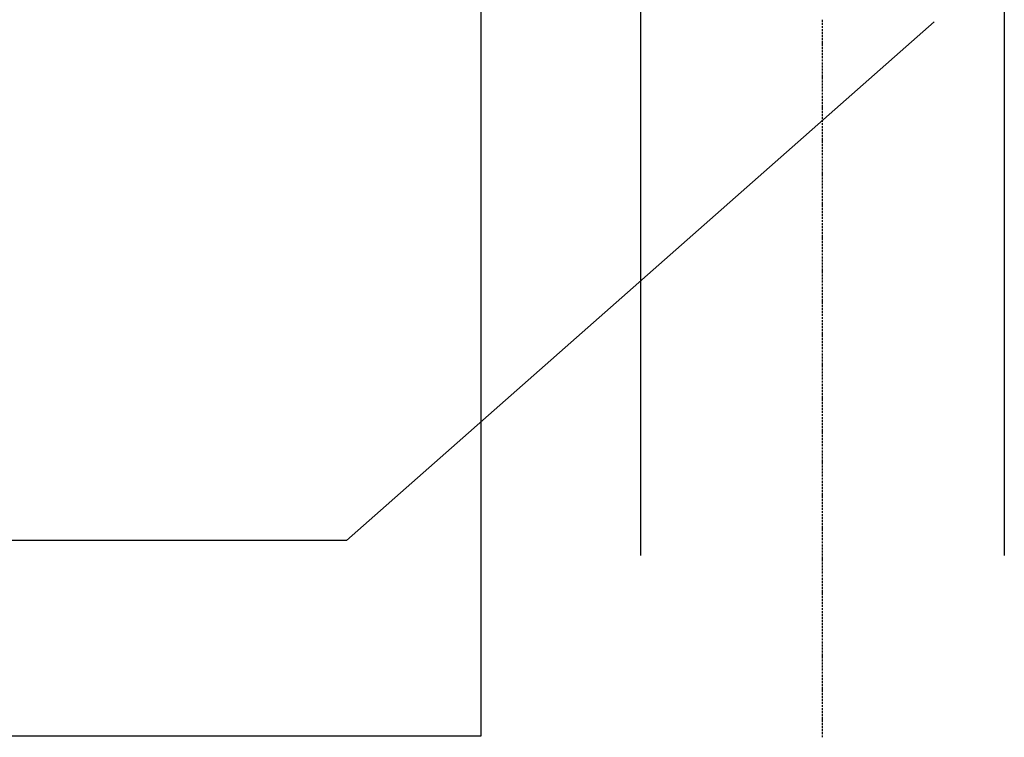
# Model space of a CAD drawing. Extents: x 64462 to 126444, y -56085 to -716.
# Tile 38 of 90: x 92854 to 93503, y -7928 to -7454. Entities that reach past the tile are written whole.
import ezdxf

# ---------------------------------------------------------------- set-up
doc = ezdxf.new("R2010")
doc.units = 0
doc.header["$LTSCALE"] = 11.25

# ---------------------------------------------------------------- blocks, each defined once
blk = doc.blocks.new('DwgObject-55396215-3381')
at = {"color": 1, "linetype": 'Continuous'}
for p, q in [((48469.91, 20227.86), (48469.91, 19624.9)), ((48709.91, 20227.86), (48709.91, 19624.9)), ((48364.91, 19505.86), (48364.91, 20171.86)), ((48663.62, 19977.03), (48276.16, 19634.8)), ((48589.91, 19976.88), (48589.91, 19978.18)), ((48589.91, 19976.52), (48589.91, 19976.54)), ((48589.91, 19974.88), (48589.91, 19976.18)), ((48589.91, 19974.52), (48589.91, 19974.54)), ((48589.91, 19972.88), (48589.91, 19974.18)), ((48589.91, 19972.52), (48589.91, 19972.54)), ((48589.91, 19970.88), (48589.91, 19972.18)), ((48589.91, 19970.52), (48589.91, 19970.54)), ((48589.91, 19968.88), (48589.91, 19970.18)), ((48589.91, 19968.52), (48589.91, 19968.54)), ((48589.91, 19966.88), (48589.91, 19968.18)), ((48589.91, 19966.52), (48589.91, 19966.54)), ((48589.91, 19964.88), (48589.91, 19966.18)), ((48589.91, 19964.52), (48589.91, 19964.54)), ((48589.91, 19962.88), (48589.91, 19964.18)), ((48589.91, 19962.52), (48589.91, 19962.54)), ((48589.91, 19960.88), (48589.91, 19962.18)), ((48589.91, 19960.52), (48589.91, 19960.54)), ((48589.91, 19958.88), (48589.91, 19960.18)), ((48589.91, 19958.52), (48589.91, 19958.54)), ((48589.91, 19956.88), (48589.91, 19958.18)), ((48589.91, 19956.52), (48589.91, 19956.54)), ((48589.91, 19954.88), (48589.91, 19956.18)), ((48589.91, 19954.52), (48589.91, 19954.54)), ((48589.91, 19952.88), (48589.91, 19954.18)), ((48589.91, 19952.52), (48589.91, 19952.54)), ((48589.91, 19950.88), (48589.91, 19952.18)), ((48589.91, 19950.52), (48589.91, 19950.54)), ((48589.91, 19948.88), (48589.91, 19950.18)), ((48589.91, 19948.52), (48589.91, 19948.54)), ((48589.91, 19946.88), (48589.91, 19948.18)), ((48589.91, 19946.52), (48589.91, 19946.54)), ((48589.91, 19944.88), (48589.91, 19946.18)), ((48589.91, 19944.52), (48589.91, 19944.54)), ((48589.91, 19942.88), (48589.91, 19944.18)), ((48589.91, 19942.52), (48589.91, 19942.54)), ((48589.91, 19940.88), (48589.91, 19942.18)), ((48589.91, 19940.52), (48589.91, 19940.54)), ((48589.91, 19938.88), (48589.91, 19940.18)), ((48589.91, 19938.52), (48589.91, 19938.54)), ((48589.91, 19936.88), (48589.91, 19938.18)), ((48589.91, 19936.52), (48589.91, 19936.54)), ((48589.91, 19934.88), (48589.91, 19936.18)), ((48589.91, 19934.52), (48589.91, 19934.54)), ((48589.91, 19932.88), (48589.91, 19934.18)), ((48589.91, 19932.52), (48589.91, 19932.54)), ((48589.91, 19930.88), (48589.91, 19932.18)), ((48589.91, 19930.52), (48589.91, 19930.54)), ((48589.91, 19928.88), (48589.91, 19930.18)), ((48589.91, 19928.52), (48589.91, 19928.54)), ((48589.91, 19926.88), (48589.91, 19928.18)), ((48589.91, 19926.52), (48589.91, 19926.54)), ((48589.91, 19924.88), (48589.91, 19926.18)), ((48589.91, 19924.52), (48589.91, 19924.54)), ((48589.91, 19922.88), (48589.91, 19924.18)), ((48589.91, 19922.52), (48589.91, 19922.54)), ((48589.91, 19920.88), (48589.91, 19922.18)), ((48589.91, 19920.52), (48589.91, 19920.54)), ((48589.91, 19918.88), (48589.91, 19920.18)), ((48589.91, 19918.52), (48589.91, 19918.54)), ((48589.91, 19916.88), (48589.91, 19918.18)), ((48589.91, 19916.52), (48589.91, 19916.54)), ((48589.91, 19914.88), (48589.91, 19916.18)), ((48589.91, 19914.52), (48589.91, 19914.54)), ((48589.91, 19912.88), (48589.91, 19914.18)), ((48589.91, 19912.52), (48589.91, 19912.54)), ((48589.91, 19910.88), (48589.91, 19912.18)), ((48589.91, 19910.52), (48589.91, 19910.54)), ((48589.91, 19908.88), (48589.91, 19910.18)), ((48589.91, 19908.52), (48589.91, 19908.54)), ((48589.91, 19906.88), (48589.91, 19908.18)), ((48589.91, 19906.52), (48589.91, 19906.54)), ((48589.91, 19904.88), (48589.91, 19906.18)), ((48589.91, 19904.52), (48589.91, 19904.54)), ((48589.91, 19902.88), (48589.91, 19904.18)), ((48589.91, 19902.52), (48589.91, 19902.54)), ((48589.91, 19900.88), (48589.91, 19902.18)), ((48589.91, 19900.52), (48589.91, 19900.54)), ((48589.91, 19898.88), (48589.91, 19900.18)), ((48589.91, 19898.52), (48589.91, 19898.54)), ((48589.91, 19896.88), (48589.91, 19898.18)), ((48589.91, 19896.52), (48589.91, 19896.54)), ((48589.91, 19894.88), (48589.91, 19896.18)), ((48589.91, 19894.52), (48589.91, 19894.54)), ((48589.91, 19892.88), (48589.91, 19894.18)), ((48589.91, 19892.52), (48589.91, 19892.54)), ((48589.91, 19890.88), (48589.91, 19892.18)), ((48589.91, 19890.52), (48589.91, 19890.54)), ((48589.91, 19888.88), (48589.91, 19890.18)), ((48589.91, 19888.52), (48589.91, 19888.54)), ((48589.91, 19886.88), (48589.91, 19888.18)), ((48589.91, 19886.52), (48589.91, 19886.54)), ((48589.91, 19884.88), (48589.91, 19886.18)), ((48589.91, 19884.52), (48589.91, 19884.54)), ((48589.91, 19882.88), (48589.91, 19884.18)), ((48589.91, 19882.52), (48589.91, 19882.54)), ((48589.91, 19880.88), (48589.91, 19882.18)), ((48589.91, 19880.52), (48589.91, 19880.54)), ((48589.91, 19878.88), (48589.91, 19880.18)), ((48589.91, 19878.52), (48589.91, 19878.54)), ((48589.91, 19876.88), (48589.91, 19878.18)), ((48589.91, 19876.52), (48589.91, 19876.54)), ((48589.91, 19874.88), (48589.91, 19876.18)), ((48589.91, 19874.52), (48589.91, 19874.54)), ((48589.91, 19872.88), (48589.91, 19874.18)), ((48589.91, 19872.52), (48589.91, 19872.54)), ((48589.91, 19870.88), (48589.91, 19872.18)), ((48589.91, 19870.52), (48589.91, 19870.54)), ((48589.91, 19868.88), (48589.91, 19870.18)), ((48589.91, 19868.52), (48589.91, 19868.54)), ((48589.91, 19866.88), (48589.91, 19868.18)), ((48589.91, 19866.52), (48589.91, 19866.54)), ((48589.91, 19864.88), (48589.91, 19866.18)), ((48589.91, 19864.52), (48589.91, 19864.54)), ((48589.91, 19862.88), (48589.91, 19864.18)), ((48589.91, 19862.52), (48589.91, 19862.54)), ((48589.91, 19860.88), (48589.91, 19862.18)), ((48589.91, 19860.52), (48589.91, 19860.54)), ((48589.91, 19858.88), (48589.91, 19860.18)), ((48589.91, 19858.52), (48589.91, 19858.54)), ((48589.91, 19856.88), (48589.91, 19858.18)), ((48589.91, 19856.52), (48589.91, 19856.54)), ((48589.91, 19854.88), (48589.91, 19856.18)), ((48589.91, 19854.52), (48589.91, 19854.54)), ((48589.91, 19852.88), (48589.91, 19854.18)), ((48589.91, 19852.52), (48589.91, 19852.54)), ((48589.91, 19850.88), (48589.91, 19852.18)), ((48589.91, 19850.52), (48589.91, 19850.54)), ((48589.91, 19848.88), (48589.91, 19850.18)), ((48589.91, 19848.52), (48589.91, 19848.54)), ((48589.91, 19846.88), (48589.91, 19848.18)), ((48589.91, 19846.52), (48589.91, 19846.54)), ((48589.91, 19844.88), (48589.91, 19846.18)), ((48589.91, 19844.52), (48589.91, 19844.54)), ((48589.91, 19842.88), (48589.91, 19844.18)), ((48589.91, 19842.52), (48589.91, 19842.54)), ((48589.91, 19840.88), (48589.91, 19842.18)), ((48589.91, 19840.52), (48589.91, 19840.54)), ((48589.91, 19838.88), (48589.91, 19840.18)), ((48589.91, 19838.52), (48589.91, 19838.54)), ((48589.91, 19836.88), (48589.91, 19838.18)), ((48589.91, 19836.52), (48589.91, 19836.54)), ((48589.91, 19834.88), (48589.91, 19836.18)), ((48589.91, 19834.52), (48589.91, 19834.54)), ((48589.91, 19832.88), (48589.91, 19834.18)), ((48589.91, 19832.52), (48589.91, 19832.54)), ((48589.91, 19830.88), (48589.91, 19832.18)), ((48589.91, 19830.52), (48589.91, 19830.54)), ((48589.91, 19828.88), (48589.91, 19830.18)), ((48589.91, 19828.52), (48589.91, 19828.54)), ((48589.91, 19826.88), (48589.91, 19828.18)), ((48589.91, 19826.52), (48589.91, 19826.54)), ((48589.91, 19824.88), (48589.91, 19826.18)), ((48589.91, 19824.52), (48589.91, 19824.54)), ((48589.91, 19822.88), (48589.91, 19824.18)), ((48589.91, 19822.52), (48589.91, 19822.54)), ((48589.91, 19820.88), (48589.91, 19822.18)), ((48589.91, 19820.52), (48589.91, 19820.54)), ((48589.91, 19818.88), (48589.91, 19820.18)), ((48589.91, 19818.52), (48589.91, 19818.54)), ((48589.91, 19816.88), (48589.91, 19818.18)), ((48589.91, 19816.52), (48589.91, 19816.54)), ((48589.91, 19814.88), (48589.91, 19816.18)), ((48589.91, 19814.52), (48589.91, 19814.54)), ((48589.91, 19812.88), (48589.91, 19814.18)), ((48589.91, 19812.52), (48589.91, 19812.54)), ((48589.91, 19810.88), (48589.91, 19812.18)), ((48589.91, 19810.52), (48589.91, 19810.54)), ((48589.91, 19808.88), (48589.91, 19810.18)), ((48589.91, 19808.52), (48589.91, 19808.54)), ((48589.91, 19806.88), (48589.91, 19808.18)), ((48589.91, 19806.52), (48589.91, 19806.54)), ((48589.91, 19804.88), (48589.91, 19806.18)), ((48589.91, 19804.52), (48589.91, 19804.54)), ((48589.91, 19802.88), (48589.91, 19804.18)), ((48589.91, 19802.52), (48589.91, 19802.54)), ((48589.91, 19800.88), (48589.91, 19802.18)), ((48589.91, 19800.52), (48589.91, 19800.54)), ((48589.91, 19798.88), (48589.91, 19800.18)), ((48589.91, 19798.52), (48589.91, 19798.54)), ((48589.91, 19796.88), (48589.91, 19798.18)), ((48589.91, 19796.52), (48589.91, 19796.54)), ((48589.91, 19794.88), (48589.91, 19796.18)), ((48589.91, 19794.52), (48589.91, 19794.54)), ((48589.91, 19792.88), (48589.91, 19794.18)), ((48589.91, 19792.52), (48589.91, 19792.54)), ((48589.91, 19790.88), (48589.91, 19792.18)), ((48589.91, 19790.52), (48589.91, 19790.54)), ((48589.91, 19788.88), (48589.91, 19790.18)), ((48589.91, 19788.52), (48589.91, 19788.54)), ((48589.91, 19786.88), (48589.91, 19788.18)), ((48589.91, 19786.52), (48589.91, 19786.54)), ((48589.91, 19784.88), (48589.91, 19786.18)), ((48589.91, 19784.52), (48589.91, 19784.54)), ((48589.91, 19782.88), (48589.91, 19784.18)), ((48589.91, 19782.52), (48589.91, 19782.54)), ((48589.91, 19780.88), (48589.91, 19782.18)), ((48589.91, 19780.52), (48589.91, 19780.54)), ((48589.91, 19778.88), (48589.91, 19780.18)), ((48589.91, 19778.52), (48589.91, 19778.54)), ((48589.91, 19776.88), (48589.91, 19778.18)), ((48589.91, 19776.52), (48589.91, 19776.54)), ((48589.91, 19774.88), (48589.91, 19776.18)), ((48589.91, 19774.52), (48589.91, 19774.54)), ((48589.91, 19772.88), (48589.91, 19774.18)), ((48589.91, 19772.52), (48589.91, 19772.54)), ((48589.91, 19770.88), (48589.91, 19772.18)), ((48589.91, 19770.52), (48589.91, 19770.54)), ((48589.91, 19768.88), (48589.91, 19770.18)), ((48589.91, 19768.52), (48589.91, 19768.54)), ((48589.91, 19766.88), (48589.91, 19768.18)), ((48589.91, 19766.52), (48589.91, 19766.54)), ((48589.91, 19764.88), (48589.91, 19766.18)), ((48589.91, 19764.52), (48589.91, 19764.54)), ((48589.91, 19762.88), (48589.91, 19764.18)), ((48589.91, 19762.52), (48589.91, 19762.54)), ((48589.91, 19760.88), (48589.91, 19762.18)), ((48589.91, 19760.52), (48589.91, 19760.54)), ((48589.91, 19758.88), (48589.91, 19760.18)), ((48589.91, 19758.52), (48589.91, 19758.54)), ((48589.91, 19756.88), (48589.91, 19758.18)), ((48589.91, 19756.52), (48589.91, 19756.54)), ((48589.91, 19754.88), (48589.91, 19756.18)), ((48589.91, 19754.52), (48589.91, 19754.54)), ((48589.91, 19752.88), (48589.91, 19754.18)), ((48589.91, 19752.52), (48589.91, 19752.54)), ((48589.91, 19750.88), (48589.91, 19752.18)), ((48589.91, 19750.52), (48589.91, 19750.54)), ((48589.91, 19748.88), (48589.91, 19750.18)), ((48589.91, 19748.52), (48589.91, 19748.54)), ((48589.91, 19746.88), (48589.91, 19748.18)), ((48589.91, 19746.52), (48589.91, 19746.54)), ((48589.91, 19744.88), (48589.91, 19746.18)), ((48589.91, 19744.52), (48589.91, 19744.54)), ((48589.91, 19742.88), (48589.91, 19744.18)), ((48589.91, 19742.52), (48589.91, 19742.54)), ((48589.91, 19740.88), (48589.91, 19742.18)), ((48589.91, 19740.52), (48589.91, 19740.54)), ((48589.91, 19738.88), (48589.91, 19740.18)), ((48589.91, 19738.52), (48589.91, 19738.54)), ((48589.91, 19736.88), (48589.91, 19738.18)), ((48589.91, 19736.52), (48589.91, 19736.54)), ((48589.91, 19734.88), (48589.91, 19736.18)), ((48589.91, 19734.52), (48589.91, 19734.54)), ((48589.91, 19732.88), (48589.91, 19734.18)), ((48589.91, 19732.52), (48589.91, 19732.54)), ((48589.91, 19730.88), (48589.91, 19732.18)), ((48589.91, 19730.52), (48589.91, 19730.54)), ((48589.91, 19728.88), (48589.91, 19730.18)), ((48589.91, 19728.52), (48589.91, 19728.54)), ((48589.91, 19726.88), (48589.91, 19728.18)), ((48589.91, 19726.52), (48589.91, 19726.54)), ((48589.91, 19724.88), (48589.91, 19726.18)), ((48589.91, 19724.52), (48589.91, 19724.54)), ((48589.91, 19722.88), (48589.91, 19724.18)), ((48589.91, 19722.52), (48589.91, 19722.54)), ((48589.91, 19720.88), (48589.91, 19722.18)), ((48589.91, 19720.52), (48589.91, 19720.54)), ((48589.91, 19718.88), (48589.91, 19720.18)), ((48589.91, 19718.52), (48589.91, 19718.54)), ((48589.91, 19716.88), (48589.91, 19718.18)), ((48589.91, 19716.52), (48589.91, 19716.54)), ((48589.91, 19714.88), (48589.91, 19716.18)), ((48589.91, 19714.52), (48589.91, 19714.54)), ((48589.91, 19712.88), (48589.91, 19714.18)), ((48589.91, 19712.52), (48589.91, 19712.54)), ((48589.91, 19710.88), (48589.91, 19712.18)), ((48589.91, 19710.52), (48589.91, 19710.54)), ((48589.91, 19708.88), (48589.91, 19710.18)), ((48589.91, 19708.52), (48589.91, 19708.54)), ((48589.91, 19706.88), (48589.91, 19708.18)), ((48589.91, 19706.52), (48589.91, 19706.54)), ((48589.91, 19704.88), (48589.91, 19706.18)), ((48589.91, 19704.52), (48589.91, 19704.54)), ((48589.91, 19702.88), (48589.91, 19704.18)), ((48589.91, 19702.52), (48589.91, 19702.54)), ((48589.91, 19700.88), (48589.91, 19702.18)), ((48589.91, 19700.52), (48589.91, 19700.54)), ((48589.91, 19698.88), (48589.91, 19700.18)), ((48589.91, 19698.52), (48589.91, 19698.54)), ((48589.91, 19696.88), (48589.91, 19698.18)), ((48589.91, 19696.52), (48589.91, 19696.54)), ((48589.91, 19694.88), (48589.91, 19696.18)), ((48589.91, 19694.52), (48589.91, 19694.54)), ((48589.91, 19692.88), (48589.91, 19694.18)), ((48589.91, 19692.52), (48589.91, 19692.54)), ((48589.91, 19690.88), (48589.91, 19692.18)), ((48589.91, 19690.52), (48589.91, 19690.54)), ((48589.91, 19688.88), (48589.91, 19690.18)), ((48589.91, 19688.52), (48589.91, 19688.54)), ((48589.91, 19686.88), (48589.91, 19688.18)), ((48589.91, 19686.52), (48589.91, 19686.54)), ((48589.91, 19684.88), (48589.91, 19686.18)), ((48589.91, 19684.52), (48589.91, 19684.54)), ((48589.91, 19682.88), (48589.91, 19684.18)), ((48589.91, 19682.52), (48589.91, 19682.54)), ((48589.91, 19680.88), (48589.91, 19682.18)), ((48589.91, 19680.52), (48589.91, 19680.54)), ((48589.91, 19678.88), (48589.91, 19680.18)), ((48589.91, 19678.52), (48589.91, 19678.54)), ((48589.91, 19676.88), (48589.91, 19678.18)), ((48589.91, 19676.52), (48589.91, 19676.54)), ((48589.91, 19674.88), (48589.91, 19676.18)), ((48589.91, 19674.52), (48589.91, 19674.54)), ((48589.91, 19672.88), (48589.91, 19674.18)), ((48589.91, 19672.52), (48589.91, 19672.54)), ((48589.91, 19670.88), (48589.91, 19672.18)), ((48589.91, 19670.52), (48589.91, 19670.54)), ((48589.91, 19668.88), (48589.91, 19670.18)), ((48589.91, 19668.52), (48589.91, 19668.54)), ((48589.91, 19666.88), (48589.91, 19668.18)), ((48589.91, 19666.52), (48589.91, 19666.54)), ((48589.91, 19664.88), (48589.91, 19666.18)), ((48589.91, 19664.52), (48589.91, 19664.54)), ((48589.91, 19662.88), (48589.91, 19664.18)), ((48589.91, 19662.52), (48589.91, 19662.54)), ((48589.91, 19660.88), (48589.91, 19662.18)), ((48589.91, 19660.52), (48589.91, 19660.54)), ((48589.91, 19658.88), (48589.91, 19660.18)), ((48589.91, 19658.52), (48589.91, 19658.54)), ((48589.91, 19656.88), (48589.91, 19658.18)), ((48589.91, 19656.52), (48589.91, 19656.54)), ((48589.91, 19654.88), (48589.91, 19656.18)), ((48589.91, 19654.52), (48589.91, 19654.54)), ((48589.91, 19652.88), (48589.91, 19654.18)), ((48589.91, 19652.52), (48589.91, 19652.54)), ((48589.91, 19650.88), (48589.91, 19652.18)), ((48589.91, 19650.52), (48589.91, 19650.54)), ((48589.91, 19648.88), (48589.91, 19650.18)), ((48589.91, 19648.52), (48589.91, 19648.54)), ((48589.91, 19646.88), (48589.91, 19648.18)), ((48589.91, 19646.52), (48589.91, 19646.54)), ((48589.91, 19644.88), (48589.91, 19646.18)), ((48589.91, 19644.52), (48589.91, 19644.54)), ((48589.91, 19642.88), (48589.91, 19644.18)), ((48589.91, 19642.52), (48589.91, 19642.54)), ((48589.91, 19640.88), (48589.91, 19642.18)), ((48589.91, 19640.52), (48589.91, 19640.54)), ((48589.91, 19638.88), (48589.91, 19640.18)), ((48589.91, 19638.52), (48589.91, 19638.54)), ((48589.91, 19636.88), (48589.91, 19638.18)), ((48276.16, 19634.8), (46960.18, 19634.8)), ((48589.91, 19636.52), (48589.91, 19636.54)), ((48589.91, 19634.88), (48589.91, 19636.18)), ((48589.91, 19634.52), (48589.91, 19634.54)), ((48589.91, 19632.88), (48589.91, 19634.18)), ((48589.91, 19632.52), (48589.91, 19632.54)), ((48589.91, 19630.88), (48589.91, 19632.18)), ((48589.91, 19630.52), (48589.91, 19630.54)), ((48589.91, 19628.88), (48589.91, 19630.18)), ((48589.91, 19628.52), (48589.91, 19628.54)), ((48589.91, 19626.88), (48589.91, 19628.18)), ((48589.91, 19626.52), (48589.91, 19626.54)), ((48589.91, 19624.88), (48589.91, 19626.18)), ((48589.91, 19624.52), (48589.91, 19624.54)), ((48589.91, 19622.88), (48589.91, 19624.18)), ((48589.91, 19622.52), (48589.91, 19622.54)), ((48589.91, 19620.88), (48589.91, 19622.18)), ((48589.91, 19620.52), (48589.91, 19620.54)), ((48589.91, 19618.88), (48589.91, 19620.18)), ((48589.91, 19618.52), (48589.91, 19618.54)), ((48589.91, 19616.88), (48589.91, 19618.18)), ((48589.91, 19616.52), (48589.91, 19616.54)), ((48589.91, 19614.88), (48589.91, 19616.18)), ((48589.91, 19614.52), (48589.91, 19614.54)), ((48589.91, 19612.88), (48589.91, 19614.18)), ((48589.91, 19612.52), (48589.91, 19612.54)), ((48589.91, 19610.88), (48589.91, 19612.18)), ((48589.91, 19610.52), (48589.91, 19610.54)), ((48589.91, 19608.88), (48589.91, 19610.18)), ((48589.91, 19608.52), (48589.91, 19608.54)), ((48589.91, 19606.88), (48589.91, 19608.18)), ((48589.91, 19606.52), (48589.91, 19606.54)), ((48589.91, 19604.88), (48589.91, 19606.18)), ((48589.91, 19604.52), (48589.91, 19604.54)), ((48589.91, 19602.88), (48589.91, 19604.18)), ((48589.91, 19602.52), (48589.91, 19602.54)), ((48589.91, 19600.88), (48589.91, 19602.18)), ((48589.91, 19600.52), (48589.91, 19600.54)), ((48589.91, 19598.88), (48589.91, 19600.18)), ((48589.91, 19598.52), (48589.91, 19598.54)), ((48589.91, 19596.88), (48589.91, 19598.18)), ((48589.91, 19596.52), (48589.91, 19596.54)), ((48589.91, 19594.88), (48589.91, 19596.18)), ((48589.91, 19594.52), (48589.91, 19594.54)), ((48589.91, 19592.88), (48589.91, 19594.18)), ((48589.91, 19592.52), (48589.91, 19592.54)), ((48589.91, 19590.88), (48589.91, 19592.18)), ((48589.91, 19590.52), (48589.91, 19590.54)), ((48589.91, 19588.88), (48589.91, 19590.18)), ((48589.91, 19588.52), (48589.91, 19588.54)), ((48589.91, 19586.88), (48589.91, 19588.18)), ((48589.91, 19586.52), (48589.91, 19586.54)), ((48589.91, 19584.88), (48589.91, 19586.18)), ((48589.91, 19584.52), (48589.91, 19584.54)), ((48589.91, 19582.88), (48589.91, 19584.18)), ((48589.91, 19582.52), (48589.91, 19582.54)), ((48589.91, 19580.88), (48589.91, 19582.18)), ((48589.91, 19580.52), (48589.91, 19580.54)), ((48589.91, 19578.88), (48589.91, 19580.18)), ((48589.91, 19578.52), (48589.91, 19578.54)), ((48589.91, 19576.88), (48589.91, 19578.18)), ((48589.91, 19576.52), (48589.91, 19576.54)), ((48589.91, 19574.88), (48589.91, 19576.18)), ((48589.91, 19574.52), (48589.91, 19574.54)), ((48589.91, 19572.88), (48589.91, 19574.18)), ((48589.91, 19572.52), (48589.91, 19572.54)), ((48589.91, 19570.88), (48589.91, 19572.18)), ((48589.91, 19570.52), (48589.91, 19570.54)), ((48589.91, 19568.88), (48589.91, 19570.18)), ((48589.91, 19568.52), (48589.91, 19568.54)), ((48589.91, 19566.88), (48589.91, 19568.18)), ((48589.91, 19566.52), (48589.91, 19566.54)), ((48589.91, 19564.88), (48589.91, 19566.18)), ((48589.91, 19564.52), (48589.91, 19564.54)), ((48589.91, 19562.88), (48589.91, 19564.18)), ((48589.91, 19562.52), (48589.91, 19562.54)), ((48589.91, 19560.88), (48589.91, 19562.18)), ((48589.91, 19560.52), (48589.91, 19560.54)), ((48589.91, 19558.88), (48589.91, 19560.18)), ((48589.91, 19558.52), (48589.91, 19558.54)), ((48589.91, 19556.88), (48589.91, 19558.18)), ((48589.91, 19556.52), (48589.91, 19556.54)), ((48589.91, 19554.88), (48589.91, 19556.18)), ((48589.91, 19554.52), (48589.91, 19554.54)), ((48589.91, 19552.88), (48589.91, 19554.18)), ((48589.91, 19552.52), (48589.91, 19552.54)), ((48589.91, 19550.88), (48589.91, 19552.18)), ((48589.91, 19550.52), (48589.91, 19550.54)), ((48589.91, 19548.88), (48589.91, 19550.18)), ((48589.91, 19548.52), (48589.91, 19548.54)), ((48589.91, 19546.88), (48589.91, 19548.18)), ((48589.91, 19546.52), (48589.91, 19546.54)), ((48589.91, 19544.88), (48589.91, 19546.18)), ((48589.91, 19544.52), (48589.91, 19544.54)), ((48589.91, 19542.88), (48589.91, 19544.18)), ((48589.91, 19542.52), (48589.91, 19542.54)), ((48589.91, 19540.88), (48589.91, 19542.18)), ((48589.91, 19540.52), (48589.91, 19540.54)), ((48589.91, 19538.88), (48589.91, 19540.18)), ((48589.91, 19538.52), (48589.91, 19538.54)), ((48589.91, 19536.88), (48589.91, 19538.18)), ((48589.91, 19536.52), (48589.91, 19536.54)), ((48589.91, 19534.88), (48589.91, 19536.18)), ((48589.91, 19534.52), (48589.91, 19534.54)), ((48589.91, 19532.88), (48589.91, 19534.18)), ((48589.91, 19532.52), (48589.91, 19532.54)), ((48589.91, 19530.88), (48589.91, 19532.18)), ((48589.91, 19530.52), (48589.91, 19530.54)), ((48589.91, 19528.88), (48589.91, 19530.18)), ((48589.91, 19528.52), (48589.91, 19528.54)), ((48589.91, 19526.88), (48589.91, 19528.18)), ((48589.91, 19526.52), (48589.91, 19526.54)), ((48589.91, 19524.88), (48589.91, 19526.18)), ((48589.91, 19524.52), (48589.91, 19524.54)), ((48589.91, 19522.88), (48589.91, 19524.18)), ((48589.91, 19522.52), (48589.91, 19522.54)), ((48589.91, 19520.88), (48589.91, 19522.18)), ((48589.91, 19520.52), (48589.91, 19520.54)), ((48589.91, 19518.88), (48589.91, 19520.18)), ((48589.91, 19518.52), (48589.91, 19518.54)), ((48589.91, 19516.88), (48589.91, 19518.18)), ((48589.91, 19516.52), (48589.91, 19516.54)), ((48589.91, 19514.88), (48589.91, 19516.18)), ((48589.91, 19514.52), (48589.91, 19514.54)), ((48589.91, 19512.88), (48589.91, 19514.18)), ((48589.91, 19512.52), (48589.91, 19512.54)), ((48589.91, 19510.88), (48589.91, 19512.18)), ((48589.91, 19510.52), (48589.91, 19510.54)), ((48589.91, 19508.88), (48589.91, 19510.18)), ((48589.91, 19508.52), (48589.91, 19508.54)), ((48589.91, 19506.88), (48589.91, 19508.18)), ((47764.91, 19505.86), (48364.91, 19505.86)), ((48589.91, 19506.52), (48589.91, 19506.54)), ((48589.91, 19504.88), (48589.91, 19506.18))]:
    blk.add_line(p, q, dxfattribs=at)

msp = doc.modelspace()

# ---------------------------------------------------------------- block references
msp.add_blockref('DwgObject-55396215-3381', (44793.1, -27432.61))

doc.saveas('drawing.dxf')
